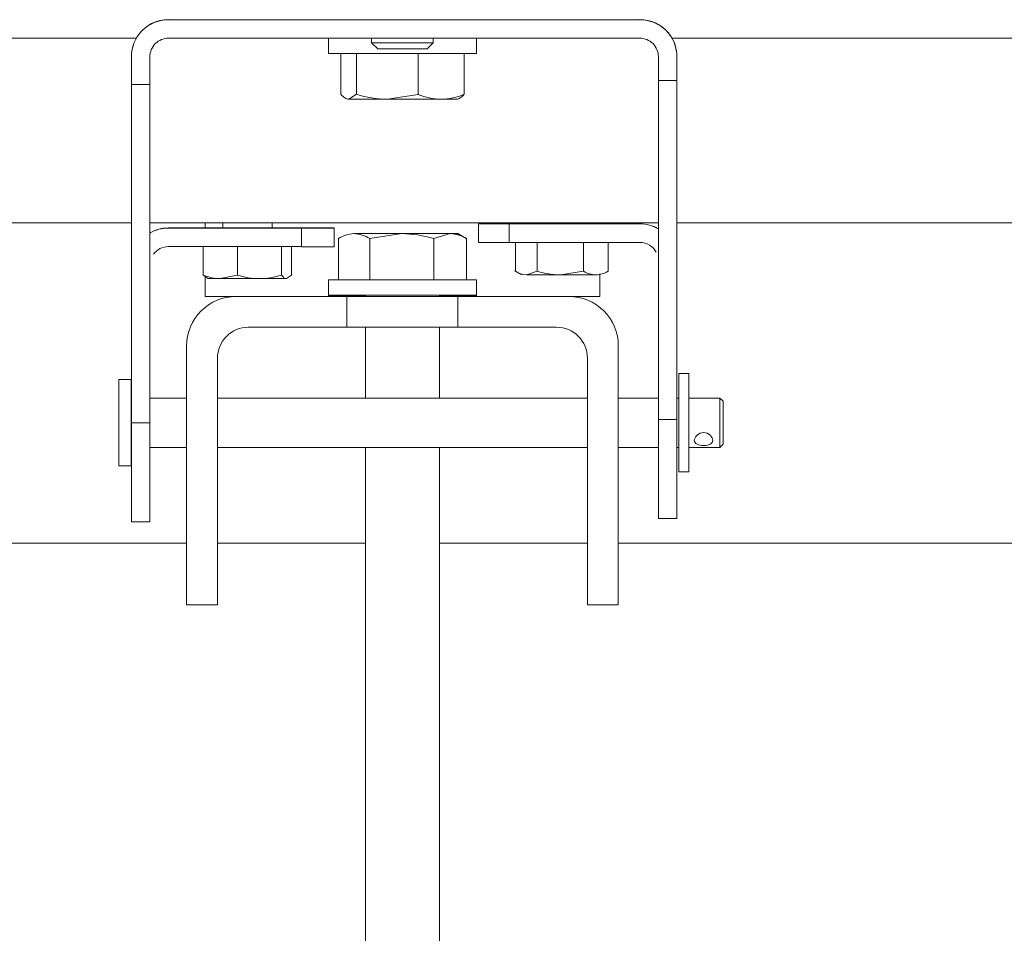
# Model space of a CAD drawing. Header units: millimetres. Extents: x -2674 to -2203, y -551 to -52.
# Tile 107 of 138: x -2285.47 to -2283.88, y -77.68 to -76.2. Entities that reach past the tile are written whole.
import ezdxf
from ezdxf.lldxf.tags import DXFTag

# ---------------------------------------------------------------- set-up
doc = ezdxf.new("R2010")
doc.units = ezdxf.units.MM
doc.layers.add('layer 1', color=7, linetype='Continuous')
tags = doc.linetypes.add('New Line13', pattern=[28.3, 19, -3.1, 3.1, -3.1]).pattern_tags.tags
tags[10:11] = [DXFTag(74, 4), DXFTag(75, 0), DXFTag(340, '0'), DXFTag(46, 1.0), DXFTag(50, 0.0), DXFTag(44, 0.0), DXFTag(45, 0.0)]
tags[8:9] = [DXFTag(74, 4), DXFTag(75, 0), DXFTag(340, '0'), DXFTag(46, 1.0), DXFTag(50, 0.0), DXFTag(44, 0.0), DXFTag(45, 0.0)]
tags[6:7] = [DXFTag(74, 4), DXFTag(75, 0), DXFTag(340, '0'), DXFTag(46, 1.0), DXFTag(50, 0.0), DXFTag(44, 0.0), DXFTag(45, 0.0)]
tags[4:5] = [DXFTag(74, 4), DXFTag(75, 0), DXFTag(340, '0'), DXFTag(46, 1.0), DXFTag(50, 0.0), DXFTag(44, 0.0), DXFTag(45, 0.0)]

msp = doc.modelspace()

# ---------------------------------------------------------------- linework, layer by layer
at = {"layer": 'layer 1', "linetype": 'New Line13', "lineweight": 9}
msp.add_open_spline([(-2284.5439, -71.8982), (-2284.5439, -71.8888), (-2284.5439, -71.8794), (-2284.5439, -71.87), (-2284.5439, -71.87), (-2284.5439, -69.9598), (-2285.3508, -70.2101), (-2285.8153, -71.7946), (-2285.8153, -71.7946), (-2286.513, -74.175), (-2286.4379, -79.5665), (-2286.2639, -82.8158), (-2286.2639, -82.8158), (-2286.1564, -84.824), (-2286.0111, -86.0139), (-2286.0111, -88.5338), (-2286.0111, -88.5338), (-2286.0111, -88.5391), (-2286.0111, -88.5445), (-2286.0111, -88.5498), (-2286.0111, -88.5498), (-2286.0111, -92.7162), (-2286.18, -96.4901), (-2286.18, -100.6565), (-2286.18, -100.6565), (-2286.18, -100.6582), (-2286.18, -100.6599), (-2286.18, -100.6615)], degree=3, knots=[0, 0, 0, 0, 0.125, 0.125, 0.125, 0.125, 0.25, 0.25, 0.25, 0.25, 0.375, 0.375, 0.375, 0.375, 0.5, 0.5, 0.5, 0.5, 0.625, 0.625, 0.625, 0.625, 0.75, 0.75, 0.75, 0.75, 1, 1, 1, 1], dxfattribs=at)
at = {"layer": 'layer 1', "lineweight": 9}
for points, knots in [([(-2284.4742, -71.879), (-2284.4765, -71.7196), (-2284.4792, -71.585), (-2284.4882, -71.4581), (-2284.4882, -71.4581), (-2284.4964, -71.3426), (-2284.5097, -71.2336), (-2284.5265, -71.1361), (-2284.5265, -71.1361), (-2284.5411, -71.0513), (-2284.5582, -70.9752), (-2284.5781, -70.9069), (-2284.5781, -70.9069), (-2284.5908, -70.8631), (-2284.6046, -70.8224), (-2284.6195, -70.785), (-2284.6195, -70.785), (-2284.6321, -70.7533), (-2284.6454, -70.7239), (-2284.6595, -70.6967), (-2284.6595, -70.6967), (-2284.6714, -70.6737), (-2284.6838, -70.6523), (-2284.6971, -70.6322), (-2284.6971, -70.6322), (-2284.7121, -70.6095), (-2284.7281, -70.5883), (-2284.7451, -70.5693), (-2284.7451, -70.5693), (-2284.7727, -70.5385), (-2284.8027, -70.5132), (-2284.834, -70.4943), (-2284.834, -70.4943), (-2284.8673, -70.4742), (-2284.9019, -70.4614), (-2284.9367, -70.4553), (-2284.9367, -70.4553), (-2284.9703, -70.4493), (-2285.0042, -70.4496), (-2285.0382, -70.4555), (-2285.0382, -70.4555), (-2285.0699, -70.461), (-2285.1017, -70.4713), (-2285.1337, -70.4864), (-2285.1337, -70.4864), (-2285.1607, -70.4991), (-2285.1879, -70.5153), (-2285.2144, -70.5343), (-2285.2144, -70.5343), (-2285.2388, -70.5517), (-2285.2627, -70.5716), (-2285.2864, -70.5936), (-2285.2864, -70.5936), (-2285.3149, -70.6203), (-2285.3431, -70.6504), (-2285.371, -70.6836), (-2285.371, -70.6836), (-2285.4037, -70.7226), (-2285.436, -70.766), (-2285.468, -70.814), (-2285.468, -70.814), (-2285.5001, -70.8621), (-2285.532, -70.9148), (-2285.5633, -70.972), (-2285.5633, -70.972), (-2285.5934, -71.0268), (-2285.6231, -71.0857), (-2285.6522, -71.1486), (-2285.6522, -71.1486), (-2285.6801, -71.2088), (-2285.7074, -71.2726), (-2285.7342, -71.3402), (-2285.7342, -71.3402), (-2285.7605, -71.4066), (-2285.7863, -71.4766), (-2285.8114, -71.5502), (-2285.8114, -71.5502), (-2285.8613, -71.6968), (-2285.9084, -71.8579), (-2285.9521, -72.0324), (-2285.9521, -72.0324), (-2285.9956, -72.2061), (-2286.0358, -72.393), (-2286.0728, -72.5912), (-2286.0728, -72.5912), (-2286.1098, -72.7894), (-2286.1436, -72.9988), (-2286.1743, -73.2172), (-2286.1743, -73.2172), (-2286.2051, -73.4358), (-2286.2327, -73.6634), (-2286.2575, -73.8979), (-2286.2575, -73.8979), (-2286.2824, -74.1329), (-2286.3044, -74.3749), (-2286.3239, -74.6221), (-2286.3239, -74.6221), (-2286.3434, -74.8705), (-2286.3603, -75.1242), (-2286.3749, -75.3815), (-2286.3749, -75.3815), (-2286.3814, -75.4964), (-2286.3874, -75.6121), (-2286.393, -75.7284), (-2286.393, -75.7284), (-2286.3988, -75.849), (-2286.4041, -75.9703), (-2286.409, -76.0922), (-2286.409, -76.0922), (-2286.414, -76.2184), (-2286.4185, -76.3452), (-2286.4226, -76.4725), (-2286.4226, -76.4725), (-2286.4266, -76.5943), (-2286.43, -76.7165), (-2286.4331, -76.8391), (-2286.4331, -76.8391), (-2286.4358, -76.9425), (-2286.4381, -77.0462), (-2286.4401, -77.1501), (-2286.4401, -77.1501), (-2286.4418, -77.2348), (-2286.4433, -77.3196), (-2286.4446, -77.4044), (-2286.4446, -77.4044), (-2286.446, -77.4926), (-2286.4472, -77.5809), (-2286.4482, -77.6692), (-2286.4482, -77.6692), (-2286.4496, -77.797), (-2286.4507, -77.9249), (-2286.4514, -78.0529), (-2286.4514, -78.0529), (-2286.4522, -78.2033), (-2286.4525, -78.3538), (-2286.4524, -78.5041), (-2286.4524, -78.5041), (-2286.4523, -78.6525), (-2286.4517, -78.8007), (-2286.4507, -78.9486), (-2286.4507, -78.9486), (-2286.4497, -79.0906), (-2286.4483, -79.2322), (-2286.4466, -79.3734), (-2286.4466, -79.3734), (-2286.445, -79.5088), (-2286.443, -79.6438), (-2286.4406, -79.7783), (-2286.4406, -79.7783), (-2286.4383, -79.9112), (-2286.4357, -80.0436), (-2286.4328, -80.1754), (-2286.4328, -80.1754), (-2286.4271, -80.4386), (-2286.4201, -80.6991), (-2286.4121, -80.9553), (-2286.4121, -80.9553), (-2286.4042, -81.2112), (-2286.3952, -81.4629), (-2286.3855, -81.7088), (-2286.3855, -81.7088), (-2286.3757, -81.9543), (-2286.3651, -82.1941), (-2286.3539, -82.4257), (-2286.3539, -82.4257), (-2286.3427, -82.657), (-2286.3308, -82.8802), (-2286.3186, -83.0945), (-2286.3186, -83.0945), (-2286.3063, -83.3092), (-2286.2937, -83.515), (-2286.2809, -83.7151), (-2286.2809, -83.7151), (-2286.2682, -83.9158), (-2286.2553, -84.1108), (-2286.2424, -84.3036), (-2286.2424, -84.3036), (-2286.2296, -84.4965), (-2286.2169, -84.6873), (-2286.2044, -84.8797), (-2286.2044, -84.8797), (-2286.192, -85.0714), (-2286.1799, -85.2647), (-2286.1683, -85.4642), (-2286.1683, -85.4642), (-2286.1569, -85.6618), (-2286.1459, -85.8654), (-2286.1359, -86.0788), (-2286.1359, -86.0788), (-2286.1285, -86.2367), (-2286.1215, -86.4), (-2286.1153, -86.5696), (-2286.1153, -86.5696), (-2286.1091, -86.7379), (-2286.1035, -86.9125), (-2286.0988, -87.0929), (-2286.0988, -87.0929), (-2286.0948, -87.2472), (-2286.0914, -87.4058), (-2286.0887, -87.5676), (-2286.0887, -87.5676), (-2286.086, -87.7324), (-2286.084, -87.9005), (-2286.0827, -88.07), (-2286.0827, -88.07), (-2286.0814, -88.2461), (-2286.081, -88.4238), (-2286.081, -88.6012), (-2286.081, -88.6012), (-2286.081, -88.7778), (-2286.0814, -88.9542), (-2286.0821, -89.1303), (-2286.0821, -89.1303), (-2286.0827, -89.3042), (-2286.0836, -89.4778), (-2286.0848, -89.6508), (-2286.0848, -89.6508), (-2286.0859, -89.8226), (-2286.0873, -89.9939), (-2286.0889, -90.1644), (-2286.0889, -90.1644), (-2286.0905, -90.3345), (-2286.0923, -90.5038), (-2286.0943, -90.6724), (-2286.0943, -90.6724), (-2286.0985, -91.0251), (-2286.1036, -91.3745), (-2286.1091, -91.7207), (-2286.1091, -91.7207), (-2286.1147, -92.0673), (-2286.1209, -92.4107), (-2286.1274, -92.7518), (-2286.1274, -92.7518), (-2286.134, -93.0931), (-2286.1409, -93.4321), (-2286.1479, -93.7699), (-2286.1479, -93.7699), (-2286.155, -94.1078), (-2286.1622, -94.4446), (-2286.1693, -94.7816), (-2286.1693, -94.7816), (-2286.1765, -95.1184), (-2286.1836, -95.4554), (-2286.1905, -95.794), (-2286.1905, -95.794), (-2286.1956, -96.0421), (-2286.2005, -96.2909), (-2286.2052, -96.5411), (-2286.2052, -96.5411), (-2286.21, -96.791), (-2286.2145, -97.0421), (-2286.2187, -97.295), (-2286.2187, -97.295), (-2286.2229, -97.5429), (-2286.2268, -97.7925), (-2286.2303, -98.0438), (-2286.2303, -98.0438), (-2286.2317, -98.1397), (-2286.233, -98.236), (-2286.2342, -98.3325), (-2286.2342, -98.3325), (-2286.2354, -98.4306), (-2286.2366, -98.529), (-2286.2378, -98.6278), (-2286.2378, -98.6278), (-2286.2392, -98.7511), (-2286.2405, -98.8748), (-2286.2417, -98.9987), (-2286.2417, -98.9987), (-2286.2432, -99.1516), (-2286.2444, -99.3047), (-2286.2456, -99.4599), (-2286.2456, -99.4599), (-2286.2469, -99.6449), (-2286.248, -99.8328), (-2286.2487, -100.0133), (-2286.2487, -100.0133), (-2286.2493, -100.1748), (-2286.2496, -100.3303), (-2286.2498, -100.5015)], [0, 0, 0, 0, 0.014085, 0.014085, 0.014085, 0.014085, 0.028169, 0.028169, 0.028169, 0.028169, 0.042254, 0.042254, 0.042254, 0.042254, 0.056338, 0.056338, 0.056338, 0.056338, 0.070423, 0.070423, 0.070423, 0.070423, 0.084507, 0.084507, 0.084507, 0.084507, 0.098592, 0.098592, 0.098592, 0.098592, 0.112676, 0.112676, 0.112676, 0.112676, 0.126761, 0.126761, 0.126761, 0.126761, 0.140845, 0.140845, 0.140845, 0.140845, 0.15493, 0.15493, 0.15493, 0.15493, 0.169014, 0.169014, 0.169014, 0.169014, 0.183099, 0.183099, 0.183099, 0.183099, 0.197183, 0.197183, 0.197183, 0.197183, 0.211268, 0.211268, 0.211268, 0.211268, 0.225352, 0.225352, 0.225352, 0.225352, 0.239437, 0.239437, 0.239437, 0.239437, 0.253521, 0.253521, 0.253521, 0.253521, 0.267606, 0.267606, 0.267606, 0.267606, 0.28169, 0.28169, 0.28169, 0.28169, 0.295775, 0.295775, 0.295775, 0.295775, 0.309859, 0.309859, 0.309859, 0.309859, 0.323944, 0.323944, 0.323944, 0.323944, 0.338028, 0.338028, 0.338028, 0.338028, 0.352113, 0.352113, 0.352113, 0.352113, 0.366197, 0.366197, 0.366197, 0.366197, 0.380282, 0.380282, 0.380282, 0.380282, 0.394366, 0.394366, 0.394366, 0.394366, 0.408451, 0.408451, 0.408451, 0.408451, 0.422535, 0.422535, 0.422535, 0.422535, 0.43662, 0.43662, 0.43662, 0.43662, 0.450704, 0.450704, 0.450704, 0.450704, 0.464789, 0.464789, 0.464789, 0.464789, 0.478873, 0.478873, 0.478873, 0.478873, 0.492958, 0.492958, 0.492958, 0.492958, 0.507042, 0.507042, 0.507042, 0.507042, 0.521127, 0.521127, 0.521127, 0.521127, 0.535211, 0.535211, 0.535211, 0.535211, 0.549296, 0.549296, 0.549296, 0.549296, 0.56338, 0.56338, 0.56338, 0.56338, 0.577465, 0.577465, 0.577465, 0.577465, 0.591549, 0.591549, 0.591549, 0.591549, 0.605634, 0.605634, 0.605634, 0.605634, 0.619718, 0.619718, 0.619718, 0.619718, 0.633803, 0.633803, 0.633803, 0.633803, 0.647887, 0.647887, 0.647887, 0.647887, 0.661972, 0.661972, 0.661972, 0.661972, 0.676056, 0.676056, 0.676056, 0.676056, 0.690141, 0.690141, 0.690141, 0.690141, 0.704225, 0.704225, 0.704225, 0.704225, 0.71831, 0.71831, 0.71831, 0.71831, 0.732394, 0.732394, 0.732394, 0.732394, 0.746479, 0.746479, 0.746479, 0.746479, 0.760563, 0.760563, 0.760563, 0.760563, 0.774648, 0.774648, 0.774648, 0.774648, 0.788732, 0.788732, 0.788732, 0.788732, 0.802817, 0.802817, 0.802817, 0.802817, 0.816901, 0.816901, 0.816901, 0.816901, 0.830986, 0.830986, 0.830986, 0.830986, 0.84507, 0.84507, 0.84507, 0.84507, 0.859155, 0.859155, 0.859155, 0.859155, 0.873239, 0.873239, 0.873239, 0.873239, 0.887324, 0.887324, 0.887324, 0.887324, 0.901408, 0.901408, 0.901408, 0.901408, 0.915493, 0.915493, 0.915493, 0.915493, 0.929577, 0.929577, 0.929577, 0.929577, 0.943662, 0.943662, 0.943662, 0.943662, 0.957746, 0.957746, 0.957746, 0.957746, 0.971831, 0.971831, 0.971831, 0.971831, 1, 1, 1, 1]), ([(-2286.1099, -100.5015), (-2286.1097, -100.3506), (-2286.1094, -100.2125), (-2286.1089, -100.0693), (-2286.1089, -100.0693), (-2286.1084, -99.9019), (-2286.1074, -99.7273), (-2286.1063, -99.5554), (-2286.1063, -99.5554), (-2286.1053, -99.4083), (-2286.1041, -99.2631), (-2286.1028, -99.1179), (-2286.1028, -99.1179), (-2286.1017, -98.9968), (-2286.1005, -98.8758), (-2286.0992, -98.7552), (-2286.0992, -98.7552), (-2286.0982, -98.6585), (-2286.0971, -98.562), (-2286.0959, -98.4658), (-2286.0959, -98.4658), (-2286.0948, -98.3789), (-2286.0937, -98.2921), (-2286.0926, -98.2055), (-2286.0926, -98.2055), (-2286.0898, -97.9965), (-2286.0867, -97.7888), (-2286.0835, -97.5822), (-2286.0835, -97.5822), (-2286.0801, -97.3698), (-2286.0765, -97.1587), (-2286.0728, -96.9486), (-2286.0728, -96.9486), (-2286.066, -96.5723), (-2286.0588, -96.1993), (-2286.0512, -95.8282), (-2286.0512, -95.8282), (-2286.0437, -95.457), (-2286.0359, -95.0878), (-2286.028, -94.7188), (-2286.028, -94.7188), (-2286.021, -94.3894), (-2286.014, -94.0602), (-2286.0071, -93.7298), (-2286.0071, -93.7298), (-2286.0002, -93.3998), (-2285.9935, -93.0687), (-2285.9872, -92.7353), (-2285.9872, -92.7353), (-2285.9808, -92.4025), (-2285.9748, -92.0675), (-2285.9693, -91.7294), (-2285.9693, -91.7294), (-2285.9639, -91.3921), (-2285.959, -91.0517), (-2285.9548, -90.7081), (-2285.9548, -90.7081), (-2285.9525, -90.5131), (-2285.9504, -90.3171), (-2285.9486, -90.1202), (-2285.9486, -90.1202), (-2285.9467, -89.9222), (-2285.9452, -89.7234), (-2285.944, -89.5238), (-2285.944, -89.5238), (-2285.9429, -89.3221), (-2285.942, -89.1196), (-2285.9415, -88.9168), (-2285.9415, -88.9168), (-2285.941, -88.7094), (-2285.9407, -88.5016), (-2285.9415, -88.2945), (-2285.9415, -88.2945), (-2285.9423, -88.0925), (-2285.9441, -87.8912), (-2285.9468, -87.6939), (-2285.9468, -87.6939), (-2285.9496, -87.5018), (-2285.9533, -87.3135), (-2285.9579, -87.1311), (-2285.9579, -87.1311), (-2285.9624, -86.9486), (-2285.9679, -86.7719), (-2285.9741, -86.6015), (-2285.9741, -86.6015), (-2285.9803, -86.4301), (-2285.9872, -86.265), (-2285.9946, -86.1055), (-2285.9946, -86.1055), (-2286.0045, -85.8905), (-2286.0154, -85.6855), (-2286.0269, -85.4867), (-2286.0269, -85.4867), (-2286.0384, -85.2867), (-2286.0504, -85.0931), (-2286.0628, -84.9014), (-2286.0628, -84.9014), (-2286.0751, -84.7095), (-2286.0878, -84.5196), (-2286.1006, -84.3277), (-2286.1006, -84.3277), (-2286.1133, -84.1366), (-2286.1261, -83.9435), (-2286.1388, -83.745), (-2286.1388, -83.745), (-2286.1514, -83.5476), (-2286.164, -83.3447), (-2286.1762, -83.1334), (-2286.1762, -83.1334), (-2286.1883, -82.9228), (-2286.2001, -82.7039), (-2286.2113, -82.4767), (-2286.2113, -82.4767), (-2286.2225, -82.2493), (-2286.2331, -82.0138), (-2286.2429, -81.7724), (-2286.2429, -81.7724), (-2286.2527, -81.5306), (-2286.2617, -81.283), (-2286.2697, -81.0311), (-2286.2697, -81.0311), (-2286.2778, -80.7788), (-2286.2849, -80.5222), (-2286.2909, -80.2627), (-2286.2909, -80.2627), (-2286.2939, -80.1329), (-2286.2966, -80.0023), (-2286.299, -79.8711), (-2286.299, -79.8711), (-2286.3014, -79.7393), (-2286.3036, -79.607), (-2286.3054, -79.4741), (-2286.3054, -79.4741), (-2286.3072, -79.3363), (-2286.3087, -79.1979), (-2286.3099, -79.0592), (-2286.3099, -79.0592), (-2286.3111, -78.9147), (-2286.3119, -78.7697), (-2286.3123, -78.6246), (-2286.3123, -78.6246), (-2286.3126, -78.4744), (-2286.3126, -78.324), (-2286.312, -78.1735), (-2286.312, -78.1735), (-2286.3115, -78.0394), (-2286.3106, -77.9052), (-2286.3093, -77.7711), (-2286.3093, -77.7711), (-2286.3084, -77.6769), (-2286.3072, -77.5827), (-2286.3059, -77.4886), (-2286.3059, -77.4886), (-2286.3047, -77.4073), (-2286.3034, -77.3261), (-2286.302, -77.2449), (-2286.302, -77.2449), (-2286.3002, -77.1477), (-2286.2982, -77.0506), (-2286.2959, -76.9537), (-2286.2959, -76.9537), (-2286.2932, -76.8374), (-2286.2902, -76.7214), (-2286.2867, -76.6057), (-2286.2867, -76.6057), (-2286.2829, -76.4773), (-2286.2787, -76.3493), (-2286.2739, -76.2219), (-2286.2739, -76.2219), (-2286.2693, -76.0982), (-2286.2642, -75.9749), (-2286.2586, -75.8523), (-2286.2586, -75.8523), (-2286.2533, -75.7341), (-2286.2475, -75.6164), (-2286.2412, -75.4995), (-2286.2412, -75.4995), (-2286.2272, -75.2396), (-2286.2109, -74.9833), (-2286.1919, -74.7321), (-2286.1919, -74.7321), (-2286.1732, -74.4833), (-2286.1519, -74.2395), (-2286.1277, -74.0026), (-2286.1277, -74.0026), (-2286.1036, -73.7661), (-2286.0766, -73.5365), (-2286.0466, -73.3159), (-2286.0466, -73.3159), (-2286.0167, -73.0956), (-2285.9837, -72.8842), (-2285.9475, -72.684), (-2285.9475, -72.684), (-2285.9114, -72.4842), (-2285.8721, -72.2955), (-2285.8297, -72.1205), (-2285.8297, -72.1205), (-2285.787, -71.945), (-2285.7412, -71.7832), (-2285.6929, -71.637), (-2285.6929, -71.637), (-2285.6686, -71.5635), (-2285.6437, -71.4939), (-2285.6183, -71.4281), (-2285.6183, -71.4281), (-2285.5926, -71.3614), (-2285.5664, -71.2985), (-2285.5399, -71.2396), (-2285.5399, -71.2396), (-2285.5122, -71.1782), (-2285.4843, -71.1211), (-2285.4562, -71.0682), (-2285.4562, -71.0682), (-2285.427, -71.0131), (-2285.3976, -70.9627), (-2285.3681, -70.9169), (-2285.3681, -70.9169), (-2285.3383, -70.8704), (-2285.3085, -70.8287), (-2285.2791, -70.7921), (-2285.2791, -70.7921), (-2285.2536, -70.7603), (-2285.2284, -70.7324), (-2285.2038, -70.7083), (-2285.2038, -70.7083), (-2285.1837, -70.6885), (-2285.1639, -70.6713), (-2285.145, -70.6568), (-2285.145, -70.6568), (-2285.1252, -70.6417), (-2285.1063, -70.6294), (-2285.0879, -70.6196), (-2285.0879, -70.6196), (-2285.0659, -70.608), (-2285.0445, -70.5998), (-2285.0238, -70.5952), (-2285.0238, -70.5952), (-2285.0015, -70.5903), (-2284.98, -70.5897), (-2284.9598, -70.5931), (-2284.9598, -70.5931), (-2284.9388, -70.5967), (-2284.9192, -70.6048), (-2284.9003, -70.617), (-2284.9003, -70.617), (-2284.8822, -70.6288), (-2284.8648, -70.6443), (-2284.8469, -70.6651), (-2284.8469, -70.6651), (-2284.8358, -70.678), (-2284.8245, -70.6929), (-2284.813, -70.7105), (-2284.813, -70.7105), (-2284.8029, -70.726), (-2284.7927, -70.7437), (-2284.7826, -70.7631), (-2284.7826, -70.7631), (-2284.7708, -70.786), (-2284.7594, -70.8114), (-2284.7484, -70.8393), (-2284.7484, -70.8393), (-2284.7354, -70.8723), (-2284.7231, -70.9087), (-2284.7116, -70.9487), (-2284.7116, -70.9487), (-2284.6983, -70.9946), (-2284.6861, -71.0453), (-2284.6753, -71.1003), (-2284.6753, -71.1003), (-2284.6632, -71.1618), (-2284.6527, -71.2287), (-2284.6439, -71.302), (-2284.6439, -71.302), (-2284.6341, -71.3831), (-2284.6263, -71.4719), (-2284.6217, -71.564), (-2284.6217, -71.564), (-2284.6176, -71.6434), (-2284.6159, -71.7252), (-2284.6148, -71.8174)], [0, 0, 0, 0, 0.014085, 0.014085, 0.014085, 0.014085, 0.028169, 0.028169, 0.028169, 0.028169, 0.042254, 0.042254, 0.042254, 0.042254, 0.056338, 0.056338, 0.056338, 0.056338, 0.070423, 0.070423, 0.070423, 0.070423, 0.084507, 0.084507, 0.084507, 0.084507, 0.098592, 0.098592, 0.098592, 0.098592, 0.112676, 0.112676, 0.112676, 0.112676, 0.126761, 0.126761, 0.126761, 0.126761, 0.140845, 0.140845, 0.140845, 0.140845, 0.15493, 0.15493, 0.15493, 0.15493, 0.169014, 0.169014, 0.169014, 0.169014, 0.183099, 0.183099, 0.183099, 0.183099, 0.197183, 0.197183, 0.197183, 0.197183, 0.211268, 0.211268, 0.211268, 0.211268, 0.225352, 0.225352, 0.225352, 0.225352, 0.239437, 0.239437, 0.239437, 0.239437, 0.253521, 0.253521, 0.253521, 0.253521, 0.267606, 0.267606, 0.267606, 0.267606, 0.28169, 0.28169, 0.28169, 0.28169, 0.295775, 0.295775, 0.295775, 0.295775, 0.309859, 0.309859, 0.309859, 0.309859, 0.323944, 0.323944, 0.323944, 0.323944, 0.338028, 0.338028, 0.338028, 0.338028, 0.352113, 0.352113, 0.352113, 0.352113, 0.366197, 0.366197, 0.366197, 0.366197, 0.380282, 0.380282, 0.380282, 0.380282, 0.394366, 0.394366, 0.394366, 0.394366, 0.408451, 0.408451, 0.408451, 0.408451, 0.422535, 0.422535, 0.422535, 0.422535, 0.43662, 0.43662, 0.43662, 0.43662, 0.450704, 0.450704, 0.450704, 0.450704, 0.464789, 0.464789, 0.464789, 0.464789, 0.478873, 0.478873, 0.478873, 0.478873, 0.492958, 0.492958, 0.492958, 0.492958, 0.507042, 0.507042, 0.507042, 0.507042, 0.521127, 0.521127, 0.521127, 0.521127, 0.535211, 0.535211, 0.535211, 0.535211, 0.549296, 0.549296, 0.549296, 0.549296, 0.56338, 0.56338, 0.56338, 0.56338, 0.577465, 0.577465, 0.577465, 0.577465, 0.591549, 0.591549, 0.591549, 0.591549, 0.605634, 0.605634, 0.605634, 0.605634, 0.619718, 0.619718, 0.619718, 0.619718, 0.633803, 0.633803, 0.633803, 0.633803, 0.647887, 0.647887, 0.647887, 0.647887, 0.661972, 0.661972, 0.661972, 0.661972, 0.676056, 0.676056, 0.676056, 0.676056, 0.690141, 0.690141, 0.690141, 0.690141, 0.704225, 0.704225, 0.704225, 0.704225, 0.71831, 0.71831, 0.71831, 0.71831, 0.732394, 0.732394, 0.732394, 0.732394, 0.746479, 0.746479, 0.746479, 0.746479, 0.760563, 0.760563, 0.760563, 0.760563, 0.774648, 0.774648, 0.774648, 0.774648, 0.788732, 0.788732, 0.788732, 0.788732, 0.802817, 0.802817, 0.802817, 0.802817, 0.816901, 0.816901, 0.816901, 0.816901, 0.830986, 0.830986, 0.830986, 0.830986, 0.84507, 0.84507, 0.84507, 0.84507, 0.859155, 0.859155, 0.859155, 0.859155, 0.873239, 0.873239, 0.873239, 0.873239, 0.887324, 0.887324, 0.887324, 0.887324, 0.901408, 0.901408, 0.901408, 0.901408, 0.915493, 0.915493, 0.915493, 0.915493, 0.929577, 0.929577, 0.929577, 0.929577, 0.943662, 0.943662, 0.943662, 0.943662, 0.957746, 0.957746, 0.957746, 0.957746, 0.971831, 0.971831, 0.971831, 0.971831, 1, 1, 1, 1]), ([(-2285.2306, -76.2026), (-2285.2465, -76.2026), (-2285.2617, -76.2089), (-2285.273, -76.2201), (-2285.273, -76.2201), (-2285.2842, -76.2314), (-2285.2906, -76.2466), (-2285.2906, -76.2626)], [0, 0, 0, 0, 0.333333, 0.333333, 0.333333, 0.333333, 1, 1, 1, 1]), ([(-2284.4061, -76.2626), (-2284.4061, -76.2466), (-2284.4124, -76.2314), (-2284.4236, -76.2201), (-2284.4236, -76.2201), (-2284.4349, -76.2089), (-2284.4501, -76.2026), (-2284.4661, -76.2026)], [0, 0, 0, 0, 0.333333, 0.333333, 0.333333, 0.333333, 1, 1, 1, 1]), ([(-2285.2306, -76.2326), (-2285.2385, -76.2326), (-2285.2461, -76.2357), (-2285.2518, -76.2413), (-2285.2518, -76.2413), (-2285.2574, -76.247), (-2285.2606, -76.2546), (-2285.2606, -76.2626)], [0, 0, 0, 0, 0.333333, 0.333333, 0.333333, 0.333333, 1, 1, 1, 1]), ([(-2284.4361, -76.2626), (-2284.4361, -76.2546), (-2284.4392, -76.247), (-2284.4448, -76.2413), (-2284.4448, -76.2413), (-2284.4505, -76.2357), (-2284.4581, -76.2326), (-2284.4661, -76.2326)], [0, 0, 0, 0, 0.333333, 0.333333, 0.333333, 0.333333, 1, 1, 1, 1]), ([(-2284.9011, -76.24), (-2284.9011, -76.24), (-2284.8915, -76.24), (-2284.8761, -76.24), (-2284.8761, -76.24), (-2284.8606, -76.24), (-2284.8415, -76.24), (-2284.8261, -76.24), (-2284.8261, -76.24), (-2284.8106, -76.24), (-2284.8011, -76.24), (-2284.8011, -76.24)], [0, 0, 0, 0, 0.25, 0.25, 0.25, 0.25, 0.5, 0.5, 0.5, 0.5, 1, 1, 1, 1]), ([(-2284.8912, -76.2499), (-2284.8911, -76.2499), (-2284.8732, -76.2499), (-2284.8511, -76.2499), (-2284.8511, -76.2499), (-2284.8289, -76.2499), (-2284.811, -76.2499), (-2284.811, -76.2499)], [0, 0, 0, 0, 0.333333, 0.333333, 0.333333, 0.333333, 1, 1, 1, 1]), ([(-2284.9711, -76.2571), (-2284.9711, -76.2571), (-2284.9482, -76.2571), (-2284.9111, -76.2572), (-2284.9111, -76.2572), (-2284.8739, -76.2572), (-2284.8282, -76.2572), (-2284.7911, -76.2572), (-2284.7911, -76.2572), (-2284.7539, -76.2571), (-2284.7311, -76.2571), (-2284.7311, -76.2571)], [0, 0, 0, 0, 0.25, 0.25, 0.25, 0.25, 0.5, 0.5, 0.5, 0.5, 1, 1, 1, 1]), ([(-2284.9383, -76.3316), (-2284.9394, -76.3316), (-2284.9405, -76.3314), (-2284.9415, -76.331), (-2284.9415, -76.331), (-2284.9426, -76.3306), (-2284.9437, -76.3301), (-2284.9447, -76.3294), (-2284.9447, -76.3294), (-2284.9469, -76.328), (-2284.949, -76.3259), (-2284.9511, -76.3235)], [0, 0, 0, 0, 0.25, 0.25, 0.25, 0.25, 0.5, 0.5, 0.5, 0.5, 1, 1, 1, 1]), ([(-2284.7638, -76.3315), (-2284.7627, -76.3315), (-2284.7616, -76.3313), (-2284.7606, -76.331), (-2284.7606, -76.331), (-2284.7595, -76.3306), (-2284.7584, -76.3301), (-2284.7574, -76.3294), (-2284.7574, -76.3294), (-2284.7552, -76.328), (-2284.7531, -76.326), (-2284.7511, -76.3235)], [0, 0, 0, 0, 0.25, 0.25, 0.25, 0.25, 0.5, 0.5, 0.5, 0.5, 1, 1, 1, 1]), ([(-2284.6428, -76.5337), (-2284.652, -76.5337), (-2284.6609, -76.5337), (-2284.6675, -76.5338), (-2284.6675, -76.5338), (-2284.6741, -76.5338), (-2284.6778, -76.5338), (-2284.6778, -76.5338)], [0, 0, 0, 0, 0.333333, 0.333333, 0.333333, 0.333333, 1, 1, 1, 1]), ([(-2284.6328, -76.5335), (-2284.6413, -76.5336), (-2284.6387, -76.5336), (-2284.6263, -76.5336), (-2284.6263, -76.5336), (-2284.6138, -76.5336), (-2284.5941, -76.5336), (-2284.5767, -76.5336), (-2284.5767, -76.5336), (-2284.5593, -76.5336), (-2284.5478, -76.5336), (-2284.5478, -76.5336)], [0, 0, 0, 0, 0.25, 0.25, 0.25, 0.25, 0.5, 0.5, 0.5, 0.5, 1, 1, 1, 1]), ([(-2285.1425, -76.5404), (-2285.1511, -76.5404), (-2285.1485, -76.5404), (-2285.1361, -76.5404), (-2285.1361, -76.5404), (-2285.1236, -76.5404), (-2285.1039, -76.5404), (-2285.0865, -76.5404), (-2285.0865, -76.5404), (-2285.0691, -76.5404), (-2285.0575, -76.5404), (-2285.0575, -76.5404)], [0, 0, 0, 0, 0.25, 0.25, 0.25, 0.25, 0.5, 0.5, 0.5, 0.5, 1, 1, 1, 1]), ([(-2285.0147, -76.5405), (-2285.0147, -76.5405), (-2285.0185, -76.5405), (-2285.0252, -76.5405), (-2285.0252, -76.5405), (-2285.0318, -76.5405), (-2285.0409, -76.5405), (-2285.0503, -76.5405)], [0, 0, 0, 0, 0.333333, 0.333333, 0.333333, 0.333333, 1, 1, 1, 1]), ([(-2285.0147, -76.5705), (-2285.0147, -76.5705), (-2285.0185, -76.5705), (-2285.0252, -76.5705), (-2285.0252, -76.5705), (-2285.0318, -76.5705), (-2285.0409, -76.5705), (-2285.0503, -76.5705)], [0, 0, 0, 0, 0.333333, 0.333333, 0.333333, 0.333333, 1, 1, 1, 1]), ([(-2284.6428, -76.5637), (-2284.652, -76.5637), (-2284.6609, -76.5637), (-2284.6675, -76.5638), (-2284.6675, -76.5638), (-2284.6741, -76.5638), (-2284.6778, -76.5638), (-2284.6778, -76.5638)], [0, 0, 0, 0, 0.333333, 0.333333, 0.333333, 0.333333, 1, 1, 1, 1]), ([(-2285.0391, -76.6226), (-2285.0398, -76.6226), (-2285.0404, -76.6225), (-2285.0411, -76.6222), (-2285.0411, -76.6222), (-2285.0418, -76.6219), (-2285.0425, -76.6216), (-2285.0432, -76.621), (-2285.0432, -76.621), (-2285.0445, -76.62), (-2285.0458, -76.6186), (-2285.0472, -76.6168)], [0, 0, 0, 0, 0.25, 0.25, 0.25, 0.25, 0.5, 0.5, 0.5, 0.5, 1, 1, 1, 1]), ([(-2285.1211, -76.6515), (-2285.1423, -76.6515), (-2285.1626, -76.66), (-2285.1776, -76.675), (-2285.1776, -76.675), (-2285.1926, -76.69), (-2285.2011, -76.7103), (-2285.2011, -76.7315)], [0, 0, 0, 0, 0.333333, 0.333333, 0.333333, 0.333333, 1, 1, 1, 1]), ([(-2284.5011, -76.7315), (-2284.5011, -76.7103), (-2284.5095, -76.69), (-2284.5245, -76.675), (-2284.5245, -76.675), (-2284.5395, -76.66), (-2284.5598, -76.6515), (-2284.5811, -76.6515)], [0, 0, 0, 0, 0.333333, 0.333333, 0.333333, 0.333333, 1, 1, 1, 1]), ([(-2285.1011, -76.7015), (-2285.1143, -76.7015), (-2285.127, -76.7068), (-2285.1364, -76.7162), (-2285.1364, -76.7162), (-2285.1458, -76.7256), (-2285.1511, -76.7383), (-2285.1511, -76.7515)], [0, 0, 0, 0, 0.333333, 0.333333, 0.333333, 0.333333, 1, 1, 1, 1]), ([(-2284.5511, -76.7515), (-2284.5511, -76.7383), (-2284.5563, -76.7256), (-2284.5657, -76.7162), (-2284.5657, -76.7162), (-2284.5751, -76.7068), (-2284.5878, -76.7015), (-2284.6011, -76.7015)], [0, 0, 0, 0, 0.333333, 0.333333, 0.333333, 0.333333, 1, 1, 1, 1]), ([(-2284.3628, -76.8932), (-2284.3668, -76.8932), (-2284.3707, -76.8926), (-2284.3734, -76.8912), (-2284.3734, -76.8912), (-2284.3762, -76.8899), (-2284.3778, -76.8876), (-2284.3778, -76.8849), (-2284.3778, -76.8849), (-2284.3778, -76.8821), (-2284.3762, -76.8789), (-2284.3734, -76.8764), (-2284.3734, -76.8764), (-2284.3707, -76.874), (-2284.3668, -76.8723), (-2284.3628, -76.8723), (-2284.3628, -76.8723), (-2284.3589, -76.8723), (-2284.355, -76.874), (-2284.3522, -76.8765), (-2284.3522, -76.8765), (-2284.3494, -76.8789), (-2284.3478, -76.8821), (-2284.3478, -76.8849), (-2284.3478, -76.8849), (-2284.3478, -76.8876), (-2284.3495, -76.8899), (-2284.3522, -76.8912), (-2284.3522, -76.8912), (-2284.355, -76.8926), (-2284.3588, -76.8932), (-2284.3628, -76.8932)], [0, 0, 0, 0, 0.111111, 0.111111, 0.111111, 0.111111, 0.222222, 0.222222, 0.222222, 0.222222, 0.333333, 0.333333, 0.333333, 0.333333, 0.444444, 0.444444, 0.444444, 0.444444, 0.555556, 0.555556, 0.555556, 0.555556, 0.666667, 0.666667, 0.666667, 0.666667, 0.777778, 0.777778, 0.777778, 0.777778, 1, 1, 1, 1])]:
    msp.add_open_spline(points, degree=3, knots=knots, dxfattribs=at)
for points in [[(-2285.2306, -76.2022), (-2285.2498, -76.2022), (-2285.2679, -76.2114), (-2285.2792, -76.2271)], [(-2285.2306, -76.2026), (-2285.2306, -76.2026), (-2284.4661, -76.2026), (-2284.4661, -76.2026)], [(-2284.4199, -76.2238), (-2284.4313, -76.2101), (-2284.4482, -76.2022), (-2284.4661, -76.2022)], [(-2285.2826, -76.2323), (-2285.2826, -76.2323), (-2286.2742, -76.2323), (-2286.2742, -76.2323)], [(-2285.2792, -76.2271), (-2285.2866, -76.2373), (-2285.2906, -76.2496), (-2285.2906, -76.2622)], [(-2285.2306, -76.2326), (-2285.2306, -76.2326), (-2284.4661, -76.2326), (-2284.4661, -76.2326)], [(-2284.9711, -76.2326), (-2284.9711, -76.2326), (-2284.9711, -76.2571), (-2284.9711, -76.2571)], [(-2284.9011, -76.2326), (-2284.9011, -76.2326), (-2284.9011, -76.24), (-2284.9011, -76.24)], [(-2284.8011, -76.24), (-2284.8011, -76.24), (-2284.8011, -76.2326), (-2284.8011, -76.2326)], [(-2284.7311, -76.2571), (-2284.7311, -76.2571), (-2284.7311, -76.2326), (-2284.7311, -76.2326)], [(-2284.4061, -76.2622), (-2284.4061, -76.2482), (-2284.411, -76.2346), (-2284.4199, -76.2238)], [(-2281.4229, -76.2323), (-2281.4229, -76.2323), (-2284.4141, -76.2323), (-2284.4141, -76.2323)], [(-2284.9011, -76.24), (-2284.9011, -76.24), (-2284.8912, -76.2499), (-2284.8912, -76.2499)], [(-2284.811, -76.2499), (-2284.811, -76.2499), (-2284.8011, -76.24), (-2284.8011, -76.24)], [(-2285.2906, -76.2622), (-2285.2906, -76.2622), (-2285.2906, -76.2626), (-2285.2906, -76.2626)], [(-2285.2906, -76.3076), (-2285.2906, -76.3076), (-2285.2906, -76.2626), (-2285.2906, -76.2626)], [(-2285.2606, -76.3076), (-2285.2606, -76.3076), (-2285.2606, -76.2626), (-2285.2606, -76.2626)], [(-2284.9511, -76.3235), (-2284.9511, -76.3235), (-2284.9511, -76.2571), (-2284.9511, -76.2571)], [(-2284.9255, -76.3235), (-2284.9255, -76.3235), (-2284.9255, -76.2572), (-2284.9255, -76.2572)], [(-2284.8255, -76.3236), (-2284.8255, -76.3236), (-2284.8255, -76.2572), (-2284.8255, -76.2572)], [(-2284.7511, -76.3235), (-2284.7511, -76.3235), (-2284.7511, -76.2571), (-2284.7511, -76.2571)], [(-2284.4361, -76.2626), (-2284.4361, -76.2626), (-2284.4361, -76.3014), (-2284.4361, -76.3014)], [(-2284.4061, -76.2622), (-2284.4061, -76.2622), (-2284.4061, -76.2626), (-2284.4061, -76.2626)], [(-2284.4061, -76.2626), (-2284.4061, -76.2626), (-2284.4061, -76.3014), (-2284.4061, -76.3014)], [(-2285.2906, -76.3076), (-2285.2906, -76.3076), (-2285.2606, -76.3076), (-2285.2606, -76.3076)], [(-2285.2906, -76.8563), (-2285.2906, -76.8563), (-2285.2906, -76.3076), (-2285.2906, -76.3076)], [(-2285.2606, -76.8563), (-2285.2606, -76.8563), (-2285.2606, -76.3076), (-2285.2606, -76.3076)], [(-2284.4361, -76.3014), (-2284.4361, -76.3014), (-2284.4361, -76.8508), (-2284.4361, -76.8508)], [(-2284.4061, -76.3014), (-2284.4061, -76.3014), (-2284.4361, -76.3014), (-2284.4361, -76.3014)], [(-2284.4061, -76.3014), (-2284.4061, -76.3014), (-2284.4061, -76.8508), (-2284.4061, -76.8508)], [(-2284.9255, -76.3235), (-2284.9255, -76.3235), (-2284.9383, -76.3316), (-2284.9383, -76.3316)], [(-2284.9383, -76.3316), (-2284.9304, -76.3316), (-2284.9065, -76.3316), (-2284.8755, -76.3316)], [(-2284.9255, -76.3235), (-2284.9094, -76.3287), (-2284.8925, -76.3314), (-2284.8755, -76.3316)], [(-2284.8255, -76.3236), (-2284.8255, -76.3236), (-2284.8755, -76.3316), (-2284.8755, -76.3316)], [(-2284.8755, -76.3316), (-2284.8446, -76.3316), (-2284.8113, -76.3316), (-2284.7883, -76.3316)], [(-2284.8255, -76.3236), (-2284.8138, -76.3286), (-2284.8011, -76.3313), (-2284.7883, -76.3316)], [(-2284.7883, -76.3316), (-2284.7755, -76.3313), (-2284.7628, -76.3286), (-2284.7511, -76.3235)], [(-2284.7883, -76.3316), (-2284.7652, -76.3316), (-2284.7559, -76.3315), (-2284.7638, -76.3315)], [(-2285.2906, -76.5323), (-2285.2906, -76.5323), (-2286.2843, -76.5323), (-2286.2843, -76.5323)], [(-2284.4361, -76.5323), (-2284.4361, -76.5323), (-2285.2606, -76.5323), (-2285.2606, -76.5323)], [(-2285.1711, -76.5323), (-2285.1711, -76.5323), (-2285.1711, -76.5403), (-2285.1711, -76.5403)], [(-2285.1425, -76.5323), (-2285.1425, -76.5323), (-2285.1425, -76.5404), (-2285.1425, -76.5404)], [(-2285.0625, -76.5404), (-2285.0625, -76.5404), (-2285.0625, -76.5323), (-2285.0625, -76.5323)], [(-2284.6328, -76.5335), (-2284.6328, -76.5335), (-2284.7278, -76.5335), (-2284.7278, -76.5335)], [(-2284.7278, -76.5335), (-2284.7278, -76.5335), (-2284.7278, -76.5339), (-2284.7278, -76.5339)], [(-2284.7278, -76.5339), (-2284.7278, -76.5339), (-2284.7278, -76.5639), (-2284.7278, -76.5639)], [(-2284.7278, -76.5339), (-2284.7278, -76.5339), (-2284.6778, -76.5339), (-2284.6778, -76.5339)], [(-2284.6778, -76.5339), (-2284.6778, -76.5339), (-2284.6778, -76.5338), (-2284.6778, -76.5338)], [(-2284.6778, -76.5339), (-2284.6778, -76.5339), (-2284.6778, -76.5639), (-2284.6778, -76.5639)], [(-2284.6428, -76.5337), (-2284.6428, -76.5337), (-2284.4661, -76.5337), (-2284.4661, -76.5337)], [(-2284.6328, -76.5323), (-2284.6328, -76.5323), (-2284.6328, -76.5336), (-2284.6328, -76.5336)], [(-2284.5528, -76.5336), (-2284.5528, -76.5336), (-2284.5528, -76.5323), (-2284.5528, -76.5323)], [(-2284.5478, -76.5336), (-2284.5478, -76.5336), (-2284.5495, -76.5336), (-2284.5528, -76.5335)], [(-2284.4661, -76.5335), (-2284.4661, -76.5335), (-2284.5528, -76.5335), (-2284.5528, -76.5335)], [(-2284.5311, -76.5335), (-2284.5311, -76.5335), (-2284.5311, -76.5323), (-2284.5311, -76.5323)], [(-2284.4361, -76.5415), (-2284.4452, -76.5363), (-2284.4555, -76.5335), (-2284.4661, -76.5335)], [(-2284.4361, -76.5418), (-2284.4452, -76.5365), (-2284.4555, -76.5337), (-2284.4661, -76.5337)], [(-2281.4372, -76.5323), (-2281.4372, -76.5323), (-2284.4061, -76.5323), (-2284.4061, -76.5323)], [(-2285.2306, -76.5403), (-2285.2411, -76.5403), (-2285.2514, -76.5431), (-2285.2606, -76.5483)], [(-2285.2306, -76.5405), (-2285.2411, -76.5405), (-2285.2514, -76.5433), (-2285.2606, -76.5486)], [(-2285.1425, -76.5403), (-2285.1425, -76.5403), (-2285.2306, -76.5403), (-2285.2306, -76.5403)], [(-2285.2306, -76.5405), (-2285.2306, -76.5405), (-2285.0503, -76.5405), (-2285.0503, -76.5405)], [(-2284.962, -76.5403), (-2284.962, -76.5403), (-2285.0625, -76.5403), (-2285.0625, -76.5403)], [(-2285.0575, -76.5404), (-2285.0575, -76.5404), (-2285.0593, -76.5404), (-2285.0625, -76.5404)], [(-2285.0147, -76.5405), (-2285.0147, -76.5405), (-2285.0147, -76.5407), (-2285.0147, -76.5407)], [(-2285.0147, -76.5407), (-2285.0147, -76.5407), (-2285.0147, -76.5707), (-2285.0147, -76.5707)], [(-2285.0147, -76.5407), (-2285.0147, -76.5407), (-2284.962, -76.5407), (-2284.962, -76.5407)], [(-2284.962, -76.5407), (-2284.962, -76.5407), (-2284.962, -76.5403), (-2284.962, -76.5403)], [(-2284.962, -76.5407), (-2284.962, -76.5407), (-2284.962, -76.5707), (-2284.962, -76.5707)], [(-2284.9296, -76.5496), (-2284.9386, -76.5499), (-2284.9474, -76.5527), (-2284.955, -76.5576)], [(-2284.8522, -76.5496), (-2284.8522, -76.5496), (-2284.9296, -76.5496), (-2284.9296, -76.5496)], [(-2284.9042, -76.5576), (-2284.9117, -76.5527), (-2284.9205, -76.5499), (-2284.9296, -76.5496)], [(-2284.9042, -76.5576), (-2284.9042, -76.5576), (-2284.8522, -76.5496), (-2284.8522, -76.5496)], [(-2284.7737, -76.5496), (-2284.7737, -76.5496), (-2284.8522, -76.5496), (-2284.8522, -76.5496)], [(-2284.8002, -76.5576), (-2284.8171, -76.5525), (-2284.8346, -76.5498), (-2284.8522, -76.5496)], [(-2284.8002, -76.5576), (-2284.8002, -76.5576), (-2284.7737, -76.5496), (-2284.7737, -76.5496)], [(-2284.7611, -76.5496), (-2284.7611, -76.5496), (-2284.7737, -76.5496), (-2284.7737, -76.5496)], [(-2284.7471, -76.5576), (-2284.7551, -76.5526), (-2284.7643, -76.5499), (-2284.7737, -76.5496)], [(-2284.7471, -76.5576), (-2284.7547, -76.5527), (-2284.7635, -76.5499), (-2284.7725, -76.5496)], [(-2284.7479, -76.5572), (-2284.7479, -76.5572), (-2284.7611, -76.5496), (-2284.7611, -76.5496)], [(-2285.2306, -76.5705), (-2285.2402, -76.5705), (-2285.2493, -76.5752), (-2285.255, -76.5831)], [(-2285.2306, -76.5705), (-2285.2306, -76.5705), (-2285.0503, -76.5705), (-2285.0503, -76.5705)], [(-2285.1741, -76.6168), (-2285.1741, -76.6168), (-2285.1741, -76.5705), (-2285.1741, -76.5705)], [(-2285.1187, -76.6168), (-2285.1187, -76.6168), (-2285.1187, -76.5705), (-2285.1187, -76.5705)], [(-2285.0472, -76.6168), (-2285.0472, -76.6168), (-2285.0472, -76.5705), (-2285.0472, -76.5705)], [(-2285.031, -76.6168), (-2285.031, -76.6168), (-2285.031, -76.5705), (-2285.031, -76.5705)], [(-2285.0147, -76.5707), (-2285.0147, -76.5707), (-2284.962, -76.5707), (-2284.962, -76.5707)], [(-2284.955, -76.5576), (-2284.955, -76.5576), (-2284.955, -76.6245), (-2284.955, -76.6245)], [(-2284.9042, -76.5576), (-2284.9042, -76.5576), (-2284.9042, -76.6245), (-2284.9042, -76.6245)], [(-2284.8002, -76.5576), (-2284.8002, -76.5576), (-2284.8002, -76.6245), (-2284.8002, -76.6245)], [(-2284.7471, -76.5576), (-2284.7471, -76.5576), (-2284.7471, -76.6245), (-2284.7471, -76.6245)], [(-2284.7278, -76.5639), (-2284.7278, -76.5639), (-2284.6778, -76.5639), (-2284.6778, -76.5639)], [(-2284.6678, -76.6107), (-2284.6678, -76.6107), (-2284.6678, -76.5638), (-2284.6678, -76.5638)], [(-2284.6428, -76.5637), (-2284.6428, -76.5637), (-2284.4661, -76.5637), (-2284.4661, -76.5637)], [(-2284.6324, -76.6107), (-2284.6324, -76.6107), (-2284.6324, -76.5637), (-2284.6324, -76.5637)], [(-2284.5574, -76.6107), (-2284.5574, -76.6107), (-2284.5574, -76.5637), (-2284.5574, -76.5637)], [(-2284.5177, -76.6107), (-2284.5177, -76.6107), (-2284.5177, -76.5637), (-2284.5177, -76.5637)], [(-2284.4395, -76.5797), (-2284.4447, -76.5699), (-2284.4549, -76.5637), (-2284.4661, -76.5637)], [(-2285.1741, -76.6168), (-2285.1653, -76.6205), (-2285.1559, -76.6225), (-2285.1464, -76.6226)], [(-2285.1741, -76.6168), (-2285.1741, -76.6168), (-2285.166, -76.6226), (-2285.166, -76.6226)], [(-2285.1711, -76.619), (-2285.1711, -76.619), (-2285.1711, -76.6515), (-2285.1711, -76.6515)], [(-2285.1187, -76.6168), (-2285.1187, -76.6168), (-2285.1464, -76.6226), (-2285.1464, -76.6226)], [(-2285.1187, -76.6168), (-2285.1072, -76.6205), (-2285.0951, -76.6225), (-2285.0829, -76.6226)], [(-2285.0829, -76.6226), (-2285.0708, -76.6225), (-2285.0587, -76.6205), (-2285.0472, -76.6168)], [(-2285.031, -76.6168), (-2285.031, -76.6168), (-2285.0391, -76.6226), (-2285.0391, -76.6226)], [(-2284.6693, -76.6098), (-2284.6693, -76.6098), (-2284.6578, -76.6165), (-2284.6578, -76.6165)], [(-2284.6678, -76.6107), (-2284.6625, -76.6143), (-2284.6564, -76.6163), (-2284.6501, -76.6165)], [(-2284.6324, -76.6107), (-2284.6324, -76.6107), (-2284.6501, -76.6165), (-2284.6501, -76.6165)], [(-2284.6501, -76.6165), (-2284.6391, -76.6165), (-2284.6181, -76.6165), (-2284.5949, -76.6165)], [(-2284.6324, -76.6107), (-2284.6202, -76.6145), (-2284.6076, -76.6164), (-2284.5949, -76.6165)], [(-2284.5574, -76.6107), (-2284.5574, -76.6107), (-2284.5949, -76.6165), (-2284.5949, -76.6165)], [(-2284.5949, -76.6165), (-2284.5717, -76.6165), (-2284.5498, -76.6165), (-2284.5375, -76.6165)], [(-2284.5574, -76.6107), (-2284.5513, -76.6143), (-2284.5445, -76.6163), (-2284.5375, -76.6165)], [(-2284.5375, -76.6165), (-2284.5306, -76.6163), (-2284.5237, -76.6143), (-2284.5177, -76.6107)], [(-2284.5311, -76.6515), (-2284.5311, -76.6515), (-2284.5311, -76.615), (-2284.5311, -76.615)], [(-2285.166, -76.6226), (-2285.171, -76.6226), (-2285.1636, -76.6226), (-2285.1464, -76.6226)], [(-2285.1464, -76.6226), (-2285.1293, -76.6226), (-2285.1051, -76.6226), (-2285.0829, -76.6226)], [(-2285.0829, -76.6226), (-2285.0608, -76.6226), (-2285.0441, -76.6226), (-2285.0391, -76.6226)], [(-2284.9711, -76.6245), (-2284.9711, -76.6245), (-2284.7311, -76.6245), (-2284.7311, -76.6245)], [(-2284.9711, -76.6245), (-2284.9711, -76.6245), (-2284.9711, -76.6495), (-2284.9711, -76.6495)], [(-2284.7311, -76.6495), (-2284.7311, -76.6495), (-2284.7311, -76.6245), (-2284.7311, -76.6245)], [(-2285.1211, -76.6515), (-2285.1211, -76.6515), (-2285.1711, -76.6515), (-2285.1711, -76.6515)], [(-2284.9411, -76.6515), (-2284.9411, -76.6515), (-2285.1211, -76.6515), (-2285.1211, -76.6515)], [(-2284.9711, -76.6495), (-2284.9711, -76.6495), (-2284.7311, -76.6495), (-2284.7311, -76.6495)], [(-2284.9711, -76.6495), (-2284.9711, -76.6495), (-2284.9711, -76.6511), (-2284.9711, -76.6511)], [(-2284.9711, -76.6511), (-2284.9711, -76.6511), (-2284.9111, -76.6511), (-2284.9111, -76.6511)], [(-2284.9411, -76.6515), (-2284.9411, -76.6515), (-2284.9411, -76.7015), (-2284.9411, -76.7015)], [(-2284.7611, -76.6515), (-2284.7611, -76.6515), (-2284.9411, -76.6515), (-2284.9411, -76.6515)], [(-2284.9111, -76.6495), (-2284.9111, -76.6495), (-2284.9111, -76.6515), (-2284.9111, -76.6515)], [(-2284.7911, -76.6515), (-2284.7911, -76.6515), (-2284.7911, -76.6495), (-2284.7911, -76.6495)], [(-2284.7911, -76.6511), (-2284.7911, -76.6511), (-2284.7311, -76.6511), (-2284.7311, -76.6511)], [(-2284.5811, -76.6515), (-2284.5811, -76.6515), (-2284.7611, -76.6515), (-2284.7611, -76.6515)], [(-2284.7611, -76.7015), (-2284.7611, -76.7015), (-2284.7611, -76.6515), (-2284.7611, -76.6515)], [(-2284.7311, -76.6511), (-2284.7311, -76.6511), (-2284.7311, -76.6495), (-2284.7311, -76.6495)], [(-2284.5311, -76.6515), (-2284.5311, -76.6515), (-2284.5811, -76.6515), (-2284.5811, -76.6515)], [(-2285.1011, -76.7015), (-2285.1011, -76.7015), (-2284.9411, -76.7015), (-2284.9411, -76.7015)], [(-2284.7611, -76.7015), (-2284.7611, -76.7015), (-2284.9411, -76.7015), (-2284.9411, -76.7015)], [(-2284.9111, -76.7015), (-2284.9111, -76.7015), (-2284.9111, -76.8162), (-2284.9111, -76.8162)], [(-2284.7911, -76.8162), (-2284.7911, -76.8162), (-2284.7911, -76.7015), (-2284.7911, -76.7015)], [(-2284.7611, -76.7015), (-2284.7611, -76.7015), (-2284.6011, -76.7015), (-2284.6011, -76.7015)], [(-2285.2011, -76.7315), (-2285.2011, -76.7315), (-2285.2011, -77.1515), (-2285.2011, -77.1515)], [(-2284.5011, -77.1515), (-2284.5011, -77.1515), (-2284.5011, -76.7315), (-2284.5011, -76.7315)], [(-2285.1511, -77.1515), (-2285.1511, -77.1515), (-2285.1511, -76.7515), (-2285.1511, -76.7515)], [(-2284.5511, -76.7515), (-2284.5511, -76.7515), (-2284.5511, -77.1515), (-2284.5511, -77.1515)], [(-2284.4028, -76.7762), (-2284.4028, -76.7762), (-2284.4028, -76.9362), (-2284.4028, -76.9362)], [(-2284.3868, -76.7762), (-2284.3868, -76.7762), (-2284.4028, -76.7762), (-2284.4028, -76.7762)], [(-2284.3868, -76.7762), (-2284.3868, -76.7762), (-2284.3868, -76.9362), (-2284.3868, -76.9362)], [(-2285.3112, -76.7862), (-2285.3112, -76.7862), (-2285.3112, -76.9262), (-2285.3112, -76.9262)], [(-2285.2912, -76.7862), (-2285.2912, -76.7862), (-2285.3112, -76.7862), (-2285.3112, -76.7862)], [(-2285.2912, -76.7862), (-2285.2912, -76.7862), (-2285.2912, -76.9262), (-2285.2912, -76.9262)], [(-2285.2906, -76.8162), (-2285.2906, -76.8162), (-2285.2912, -76.8162), (-2285.2912, -76.8162)], [(-2285.2011, -76.8162), (-2285.2011, -76.8162), (-2285.2606, -76.8162), (-2285.2606, -76.8162)], [(-2284.5511, -76.8162), (-2284.5511, -76.8162), (-2285.1511, -76.8162), (-2285.1511, -76.8162)], [(-2284.4361, -76.8162), (-2284.4361, -76.8162), (-2284.5011, -76.8162), (-2284.5011, -76.8162)], [(-2284.4028, -76.8162), (-2284.4028, -76.8162), (-2284.4061, -76.8162), (-2284.4061, -76.8162)], [(-2284.3362, -76.8162), (-2284.3362, -76.8162), (-2284.3868, -76.8162), (-2284.3868, -76.8162)], [(-2284.3362, -76.8162), (-2284.3362, -76.8162), (-2284.3362, -76.8962), (-2284.3362, -76.8962)], [(-2284.3312, -76.8212), (-2284.3312, -76.8212), (-2284.3362, -76.8162), (-2284.3362, -76.8162)], [(-2284.3312, -76.8912), (-2284.3312, -76.8912), (-2284.3312, -76.8212), (-2284.3312, -76.8212)], [(-2285.2906, -76.8563), (-2285.2906, -76.8563), (-2285.2606, -76.8563), (-2285.2606, -76.8563)], [(-2285.2906, -77.0171), (-2285.2906, -77.0171), (-2285.2906, -76.8563), (-2285.2906, -76.8563)], [(-2285.2606, -77.0171), (-2285.2606, -77.0171), (-2285.2606, -76.8563), (-2285.2606, -76.8563)], [(-2284.4361, -76.8508), (-2284.4361, -76.8508), (-2284.4361, -77.0116), (-2284.4361, -77.0116)], [(-2284.4061, -76.8508), (-2284.4061, -76.8508), (-2284.4361, -76.8508), (-2284.4361, -76.8508)], [(-2284.4061, -76.8508), (-2284.4061, -76.8508), (-2284.4061, -77.0116), (-2284.4061, -77.0116)], [(-2284.3362, -76.8962), (-2284.3362, -76.8962), (-2284.3312, -76.8912), (-2284.3312, -76.8912)], [(-2285.2912, -76.8962), (-2285.2912, -76.8962), (-2285.2906, -76.8962), (-2285.2906, -76.8962)], [(-2285.2606, -76.8962), (-2285.2606, -76.8962), (-2285.2011, -76.8962), (-2285.2011, -76.8962)], [(-2285.1511, -76.8962), (-2285.1511, -76.8962), (-2284.5511, -76.8962), (-2284.5511, -76.8962)], [(-2284.9111, -76.8962), (-2284.9111, -76.8962), (-2284.9111, -77.8245), (-2284.9111, -77.8245)], [(-2284.7911, -77.8245), (-2284.7911, -77.8245), (-2284.7911, -76.8962), (-2284.7911, -76.8962)], [(-2284.5011, -76.8962), (-2284.5011, -76.8962), (-2284.4361, -76.8962), (-2284.4361, -76.8962)], [(-2284.4061, -76.8962), (-2284.4061, -76.8962), (-2284.4028, -76.8962), (-2284.4028, -76.8962)], [(-2284.3868, -76.8962), (-2284.3868, -76.8962), (-2284.3362, -76.8962), (-2284.3362, -76.8962)], [(-2285.3112, -76.9262), (-2285.3112, -76.9262), (-2285.2912, -76.9262), (-2285.2912, -76.9262)], [(-2284.4028, -76.9362), (-2284.4028, -76.9362), (-2284.3868, -76.9362), (-2284.3868, -76.9362)], [(-2285.2906, -77.0171), (-2285.2906, -77.0171), (-2285.2606, -77.0171), (-2285.2606, -77.0171)], [(-2284.4061, -77.0116), (-2284.4061, -77.0116), (-2284.4361, -77.0116), (-2284.4361, -77.0116)], [(-2286.2979, -77.0515), (-2286.2979, -77.0515), (-2285.2011, -77.0515), (-2285.2011, -77.0515)], [(-2285.1511, -77.0515), (-2285.1511, -77.0515), (-2284.9111, -77.0515), (-2284.9111, -77.0515)], [(-2284.7911, -77.0515), (-2284.7911, -77.0515), (-2284.5511, -77.0515), (-2284.5511, -77.0515)], [(-2284.5011, -77.0515), (-2284.5011, -77.0515), (-2281.461, -77.0515), (-2281.461, -77.0515)], [(-2285.2011, -77.1515), (-2285.2011, -77.1515), (-2285.1511, -77.1515), (-2285.1511, -77.1515)], [(-2284.5511, -77.1515), (-2284.5511, -77.1515), (-2284.5011, -77.1515), (-2284.5011, -77.1515)]]:
    msp.add_open_spline(points, degree=3, dxfattribs=at)

doc.saveas('drawing.dxf')
